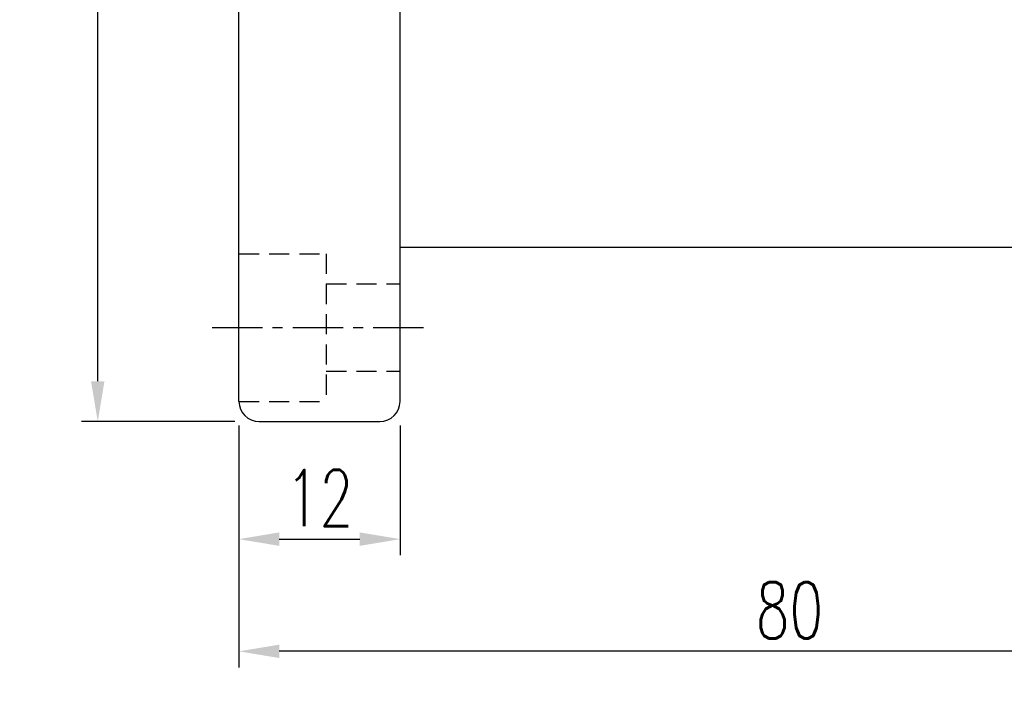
# Model space of a CAD drawing. Extents: x -172 to 822, y 56 to 167.
# Tile 2 of 59: x 709 to 783, y 56 to 106. Entities that reach past the tile are written whole.
import ezdxf

# ---------------------------------------------------------------- set-up
doc = ezdxf.new("R2010")
doc.units = 0
doc.header["$LTSCALE"] = 3
doc.header["$MEASUREMENT"] = 0
doc.header["$PDSIZE"] = -1
doc.linetypes.add('CENTER', pattern=[2, 1.25, -0.25, 0.25, -0.25])
doc.linetypes.add('DASHED', pattern=[0.75, 0.5, -0.25])
doc.layers.get('DEFPOINTS').update_dxf_attribs({"linetype": 'CONTINUOUS'})
for name, color, linetype in [('CL', 1, 'CENTER'), ('DIM', 4, 'CONTINUOUS'), ('HID', 2, 'DASHED'), ('OUT', 3, 'CONTINUOUS')]:
    doc.layers.add(name, color=color, linetype=linetype)
doc.styles.add('DIM-7', font='SIMPLEX.shx', dxfattribs={"width": 0.7, "bigfont": 'chineset.shx'})
doc.dimstyles.new('CNS', dxfattribs={"dimtxt": 3.5, "dimasz": 2.5, "dimexe": 1, "dimexo": 1.5, "dimgap": 0.09, "dimtad": 0, "dimdsep": 46, "dimtxsty": 'DIM-7', "dimcen": 0.09, "dimclrd": 1, "dimclre": 1, "dimclrt": 4, "dimadec": 0, "dimazin": 0, "dimtfac": 1, "dimtix": 1, "dimtmove": 2, "dimatfit": 3, "dimfxl": 1, "dimtvp": 0.971429, "dimtolj": 1, "dimarcsym": 0})

# ---------------------------------------------------------------- blocks, each defined once
blk = doc.blocks.new('*D45')
at = {"layer": 'DEFPOINTS', "color": 0, "transparency": 16777216}
for p in [(805.795, 90.372), (725.795, 77.062), (725.795, 58.757)]:
    blk.add_point(p, dxfattribs=at)
at = {"layer": 'DIM', "color": 0, "lineweight": -2, "transparency": 16777216}
for p, q in [((805.795, 88.572), (805.795, 57.557)), ((725.795, 75.262), (725.795, 57.557)), ((802.795, 58.757), (728.795, 58.757))]:
    blk.add_line(p, q, dxfattribs=at)
at = {"layer": 'DIM', "color": 0, "transparency": 16777216}
for points in [[(728.795, 59.257), (728.795, 58.257), (725.795, 58.757)], [(802.795, 59.257), (802.795, 58.257), (805.795, 58.757)]]:
    blk.add_solid(points, dxfattribs=at)
at = {"layer": 'DIM', "color": 0, "transparency": 16777216, "insert": (765.795, 61.817), "char_height": 4.2, "attachment_point": 5, "style": 'DIM-7'}
blk.add_mtext('\\A1; 80', dxfattribs=at)
blk = doc.blocks.new('*D46')
at = {"layer": 'DEFPOINTS', "color": 0, "transparency": 16777216}
for p in [(715.272, 147.872), (727.295, 147.872), (727.295, 75.872)]:
    blk.add_point(p, dxfattribs=at)
at = {"layer": 'DIM', "color": 0, "lineweight": -2, "transparency": 16777216}
for p, q in [((725.495, 147.872), (714.072, 147.872)), ((715.272, 78.872), (715.272, 144.872)), ((725.495, 75.872), (714.072, 75.872))]:
    blk.add_line(p, q, dxfattribs=at)
at = {"layer": 'DIM', "color": 0, "transparency": 16777216}
for points in [[(714.772, 144.872), (715.772, 144.872), (715.272, 147.872)], [(714.772, 78.872), (715.772, 78.872), (715.272, 75.872)]]:
    blk.add_solid(points, dxfattribs=at)
at = {"layer": 'DIM', "color": 0, "transparency": 16777216, "insert": (712.212, 111.872), "char_height": 4.2, "attachment_point": 5, "rotation": 90, "style": 'DIM-7'}
blk.add_mtext('\\A1;%%C72', dxfattribs=at)
blk = doc.blocks.new('*D47')
at = {"layer": 'DEFPOINTS', "color": 0, "transparency": 16777216}
for p in [(725.795, 77.372), (737.795, 77.372), (737.795, 67.113)]:
    blk.add_point(p, dxfattribs=at)
at = {"layer": 'DIM', "color": 0, "lineweight": -2, "transparency": 16777216}
for p, q in [((725.795, 75.572), (725.795, 65.913)), ((737.795, 75.572), (737.795, 65.913)), ((728.795, 67.113), (734.795, 67.113))]:
    blk.add_line(p, q, dxfattribs=at)
at = {"layer": 'DIM', "color": 0, "transparency": 16777216}
for points in [[(728.795, 67.613), (728.795, 66.613), (725.795, 67.113)], [(734.795, 67.613), (734.795, 66.613), (737.795, 67.113)]]:
    blk.add_solid(points, dxfattribs=at)
at = {"layer": 'DIM', "color": 0, "transparency": 16777216, "insert": (731.795, 70.173), "char_height": 4.2, "attachment_point": 5, "style": 'DIM-7'}
blk.add_mtext('\\A1;12', dxfattribs=at)

msp = doc.modelspace()

# ---------------------------------------------------------------- linework, layer by layer
at = {"layer": 'CL', "color": 7}
msp.add_line((723.795, 82.872), (739.795, 82.872), dxfattribs=at)
at = {"layer": 'HID', "color": 7}
for p, q in [((725.795, 88.372), (732.295, 88.372)), ((732.295, 88.372), (732.295, 77.372)), ((732.295, 86.122), (737.795, 86.122)), ((732.295, 79.622), (737.795, 79.622)), ((725.795, 77.372), (732.295, 77.372))]:
    msp.add_line(p, q, dxfattribs=at)
at = {"layer": 'OUT', "color": 7}
for p, q in [((725.795, 77.372), (725.795, 146.372)), ((737.795, 77.372), (737.795, 146.372)), ((737.795, 88.872), (804.295, 88.872)), ((727.295, 75.872), (736.295, 75.872))]:
    msp.add_line(p, q, dxfattribs=at)
for centre, start, end in [((727.295, 77.372), 180, 270), ((736.295, 77.372), 270, 360)]:
    msp.add_arc(centre, 1.5, start, end, dxfattribs=at)

# ---------------------------------------------------------------- dimensions: what is measured, and where the dimension line sits
at = {"layer": 'DIM', "color": 0}
dim = msp.add_linear_dim(base=(715.272, 147.872), p1=(727.295, 75.872), p2=(727.295, 147.872), angle=90, text='%%C<>', dimstyle='CNS', override={"dimscale": 1.2, "dimgap": 0.8, "dimtad": 1, "dimclrd": 0, "dimclre": 0, "dimclrt": 0, "dimtmove": 0}, dxfattribs=at)
dim.commit()
dim.dimension.update_dxf_attribs({"geometry": '*D46', "text_midpoint": (712.212, 111.872)})
dim = msp.add_linear_dim(base=(725.795, 58.757), p1=(805.795, 90.372), p2=(725.795, 77.062), text=' <>', dimstyle='CNS', override={"dimscale": 1.2, "dimgap": 0.8, "dimtad": 1, "dimclrd": 0, "dimclre": 0, "dimclrt": 0, "dimtmove": 0}, dxfattribs=at)
dim.commit()
dim.dimension.update_dxf_attribs({"geometry": '*D45', "text_midpoint": (765.795, 61.817)})
dim = msp.add_linear_dim(base=(737.795, 67.113), p1=(725.795, 77.372), p2=(737.795, 77.372), dimstyle='CNS', override={"dimscale": 1.2, "dimgap": 0.8, "dimtad": 1, "dimclrd": 0, "dimclre": 0, "dimclrt": 0, "dimtmove": 0}, dxfattribs=at)
dim.commit()
dim.dimension.update_dxf_attribs({"geometry": '*D47', "text_midpoint": (731.795, 70.173)})

doc.saveas('drawing.dxf')
